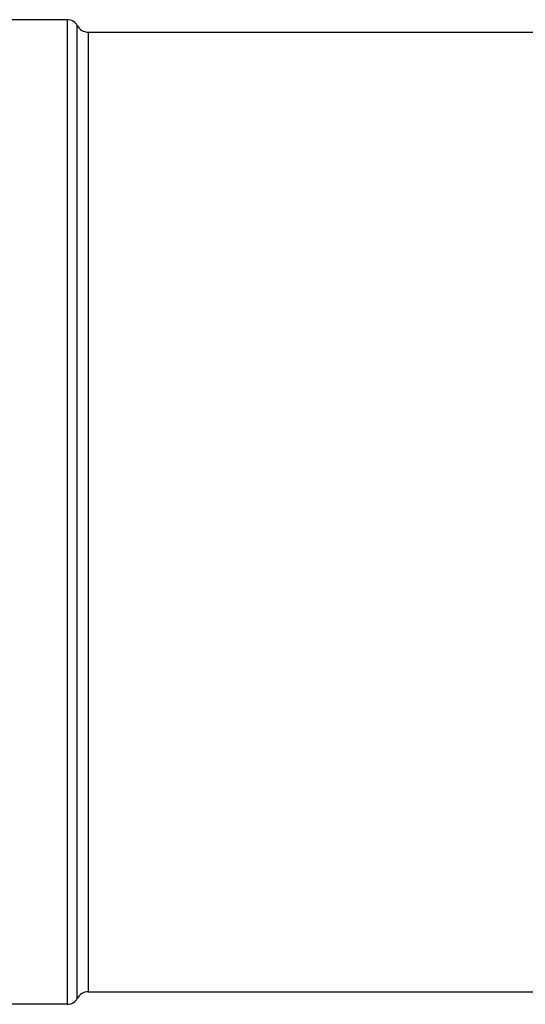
# Model space of a CAD drawing. Header units: millimetres. Extents: x 0 to 297, y 0 to 210.
# Tile 9 of 30: x 83 to 104, y 72 to 114. Entities that reach past the tile are written whole.
import ezdxf

# ---------------------------------------------------------------- set-up
doc = ezdxf.new("R2010")
doc.units = ezdxf.units.MM
doc.header["$LTSCALE"] = 16.335
doc.layers.get('0').update_dxf_attribs({"linetype": 'CONTINUOUS'})
doc.layers.add('AXES_REF', color=7, linetype='CONTINUOUS')

msp = doc.modelspace()

# ---------------------------------------------------------------- linework, layer by layer
at = {"color": 7, "linetype": 'Continuous'}
for p, q in [((85.462, 113.414), (164.662, 113.414)), ((85.462, 72.506), (164.662, 72.506))]:
    msp.add_line(p, q, dxfattribs=at)
at = {"layer": 'AXES_REF', "color": 7, "linetype": 'Continuous'}
for p, q in [((84.578, 113.945), (79.275, 113.945)), ((84.578, 71.976), (79.275, 71.976))]:
    msp.add_line(p, q, dxfattribs=at)
at = {"layer": 'AXES_REF', "color": 9, "linetype": 'Continuous'}
for p, q in [((84.578, 71.976), (84.578, 113.945)), ((84.994, 72.225), (84.994, 113.695)), ((85.462, 113.414), (85.462, 72.506))]:
    msp.add_line(p, q, dxfattribs=at)
at = {"layer": 'AXES_REF', "color": 7, "linetype": 'Continuous'}
for centre, radius, start, end in [((84.578, 113.473), 0.471, 28.0725, 90), ((85.462, 113.945), 0.53, 208.0725, 270), ((84.578, 72.447), 0.471, 270, 331.9275), ((85.462, 71.976), 0.53, 90, 151.9275)]:
    msp.add_arc(centre, radius, start, end, dxfattribs=at)

doc.saveas('drawing.dxf')
